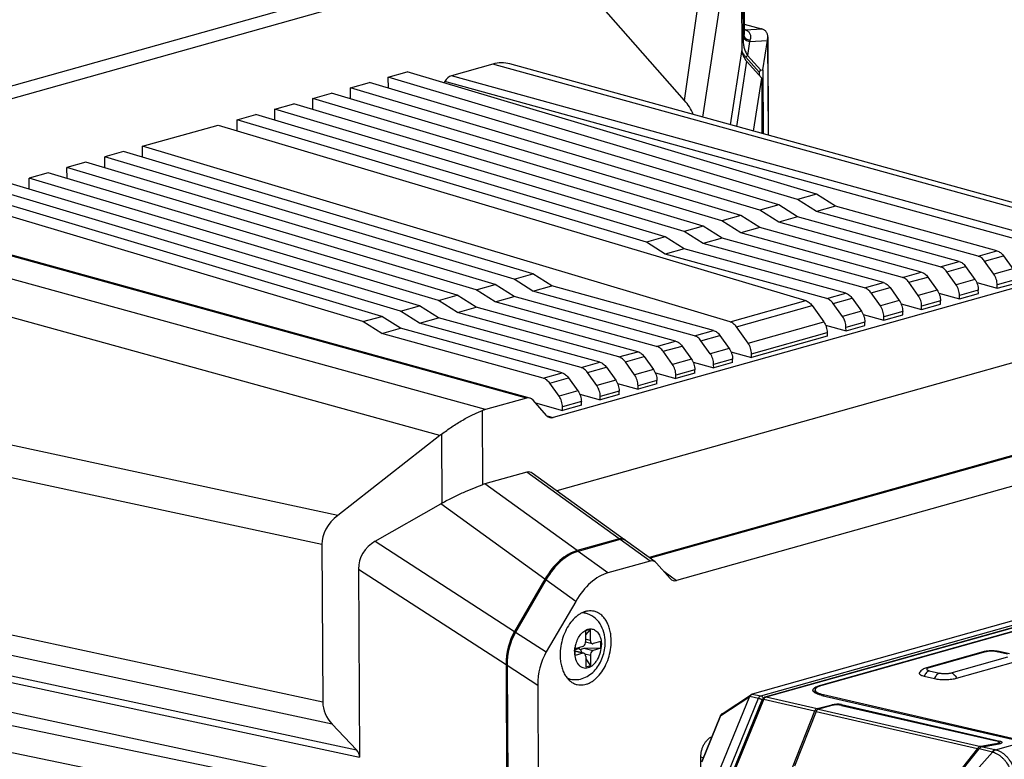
# Model space of a CAD drawing. Header units: millimetres. Extents: x 114 to 402, y 91 to 329.
# Tile 17 of 22: x 169 to 240, y 248 to 301. Entities that reach past the tile are written whole.
import ezdxf

# ---------------------------------------------------------------- set-up
doc = ezdxf.new("R2010")
doc.units = ezdxf.units.MM
doc.header["$LTSCALE"] = 32.67
doc.layers.add('00_COMPONENTS', color=7, linetype='CONTINUOUS')

msp = doc.modelspace()

# ---------------------------------------------------------------- linework, layer by layer
at = {"layer": '00_COMPONENTS', "color": 4}
for p, q in [((217.114, 295.13), (220.019, 315.883)), ((221.303, 312.687), (221.375, 299.787)), ((218.425, 293.927), (221.151, 311.694)), ((162.135, 294.314), (199.229, 304.724)), ((162.703, 293.57), (199.042, 303.769)), ((221.477, 300.19), (222.649, 300.264)), ((221.357, 299.671), (221.314, 299.392)), ((221.783, 299.357), (221.63, 298.362)), ((221.783, 299.357), (223.06, 299.438)), ((223.066, 299.477), (223.104, 292.635)), ((221.223, 298.8), (220.392, 293.384)), ((247.611, 285.515), (203.331, 297.737)), ((221.566, 297.943), (220.847, 293.258)), ((244.184, 284.269), (199.889, 296.487)), ((244.662, 284.687), (200.367, 296.905)), ((205.753, 273.767), (161.458, 285.985)), ((202.804, 272.94), (158.495, 285.154)), ((238.183, 283.958), (239.54, 284.339)), ((235.468, 283.196), (236.825, 283.577)), ((238.65, 283.602), (240.008, 283.983)), ((199.542, 271.091), (156.104, 283.064)), ((232.753, 282.434), (234.11, 282.815)), ((235.936, 282.84), (237.293, 283.221)), ((240.672, 283.048), (239.314, 282.667)), ((233.221, 282.078), (234.578, 282.459)), ((237.957, 282.286), (236.6, 281.905)), ((240.918, 282.274), (239.561, 281.893)), ((230.038, 281.672), (231.396, 282.053)), ((230.506, 281.316), (231.863, 281.697)), ((235.242, 281.524), (233.885, 281.143)), ((238.203, 281.512), (236.846, 281.131)), ((220.381, 279.238), (225.81, 280.762)), ((227.323, 280.91), (228.681, 281.291)), ((227.791, 280.554), (229.148, 280.935)), ((232.527, 280.762), (231.17, 280.381)), ((235.489, 280.75), (234.131, 280.369)), ((220.836, 278.886), (226.265, 280.41)), ((229.812, 280), (228.455, 279.619)), ((232.774, 279.988), (231.416, 279.607)), ((217.821, 278.243), (219.179, 278.624)), ((221.668, 277.714), (227.098, 279.238)), ((230.059, 279.226), (228.701, 278.845)), ((215.106, 277.481), (216.464, 277.862)), ((218.289, 277.887), (219.646, 278.268)), ((221.914, 276.94), (227.344, 278.464)), ((215.574, 277.126), (216.932, 277.506)), ((220.31, 277.333), (218.953, 276.952)), ((212.392, 276.719), (213.749, 277.1)), ((212.859, 276.364), (214.217, 276.745)), ((217.596, 276.571), (216.238, 276.19)), ((220.557, 276.559), (219.199, 276.178)), ((209.677, 275.957), (211.034, 276.338)), ((210.144, 275.602), (211.502, 275.983)), ((214.881, 275.809), (213.523, 275.428)), ((217.842, 275.797), (216.485, 275.416)), ((206.962, 275.195), (208.319, 275.576)), ((207.43, 274.84), (208.787, 275.221)), ((212.166, 275.047), (210.808, 274.666)), ((215.127, 275.035), (213.77, 274.654)), ((192.208, 265.348), (150.948, 274.201)), ((209.451, 274.285), (208.094, 273.904)), ((212.412, 274.274), (211.055, 273.893)), ((209.697, 273.512), (208.34, 273.131)), ((202.63, 267.56), (202.601, 272.874)), ((207.221, 272.499), (207.683, 272.372)), ((191.069, 263.249), (150.363, 271.983)), ((199.654, 271.177), (199.682, 266.225)), ((212.423, 263.668), (205.795, 268.452)), ((209.397, 262.819), (202.769, 267.603)), ((207.085, 260.773), (199.598, 266.178)), ((194.9, 263.488), (204.903, 257.021)), ((214.632, 262.073), (212.497, 263.615)), ((211.606, 261.224), (209.471, 262.766)), ((193.7, 261.489), (204.288, 254.644)), ((215.618, 261.334), (216.537, 260.671)), ((222.591, 252.401), (253.594, 261.101)), ((222.961, 252.319), (253.963, 261.019)), ((191.132, 251.953), (150.427, 260.668)), ((209.295, 259.179), (207.159, 260.72)), ((191.801, 250.372), (150.777, 259.156)), ((151.69, 257.482), (193.552, 248.518)), ((151.807, 256.978), (193.775, 247.991)), ((204.979, 256.972), (207.183, 255.548)), ((210.343, 256.376), (210.002, 256.454)), ((209.804, 255.45), (209.26, 255.575)), ((209.947, 255.405), (210.349, 255.312)), ((209.963, 255.795), (210.551, 255.66)), ((238.723, 255.554), (234.651, 254.411)), ((240.293, 255.398), (239.559, 255.567)), ((204.364, 254.595), (206.567, 253.17)), ((236.254, 254.043), (240.326, 255.185)), ((234.684, 254.199), (235.418, 254.03)), ((226.861, 253.151), (226.861, 253.116)), ((221.97, 252.529), (222.591, 252.401)), ((227.074, 252.409), (227.074, 252.485)), ((219.713, 250.976), (221.787, 252.343)), ((219.835, 245.891), (222.424, 252.226)), ((220.098, 245.781), (222.687, 252.116)), ((220.169, 245.724), (222.792, 252.142)), ((221.799, 252.366), (222.424, 252.226)), ((226.448, 251.301), (222.792, 252.142)), ((222.961, 252.319), (226.62, 251.477)), ((227.692, 251.704), (227.69, 251.757)), ((228.386, 251.712), (228.384, 251.765)), ((226.558, 251.276), (238.134, 248.613)), ((226.73, 251.452), (238.38, 248.772)), ((218.365, 247.676), (219.713, 250.976)), ((239.435, 248.53), (241.464, 249.099)), ((239.436, 248.904), (239.448, 248.953)), ((239.743, 249.152), (239.692, 248.947)), ((234.073, 242.526), (239.21, 248.366)), ((239.21, 248.366), (238.252, 248.586)), ((238.499, 248.745), (239.379, 248.542)), ((218.452, 247.946), (218.276, 247.986))]:
    msp.add_line(p, q, dxfattribs=at)
at = {"layer": '00_COMPONENTS', "color": 7}
for p, q in [((221.321, 312.801), (221.392, 300.033)), ((221.242, 312.287), (221.314, 299.392)), ((221.151, 311.694), (221.223, 298.8)), ((217.114, 295.13), (210.088, 303.106)), ((221.389, 300.6), (222.638, 300.267)), ((221.314, 299.392), (221.22, 299.383)), ((222.738, 297.335), (223.06, 299.438)), ((223.084, 299.687), (223.123, 292.63)), ((221.63, 298.362), (221.5, 298.237)), ((221.63, 298.362), (222.581, 297.306)), ((203.331, 297.737), (200.367, 296.905)), ((248.674, 285.578), (204.568, 297.751)), ((221.5, 298.237), (222.471, 297.157)), ((222.647, 296.742), (221.566, 297.943)), ((195.838, 296.796), (197.195, 297.177)), ((226.582, 288.397), (197.195, 297.177)), ((222.471, 297.157), (222.581, 297.306)), ((222.471, 297.157), (222.473, 296.936)), ((222.581, 297.306), (222.738, 297.335)), ((222.738, 297.335), (222.763, 292.729)), ((193.123, 296.034), (194.481, 296.415)), ((223.867, 287.635), (194.481, 296.415)), ((195.842, 296.008), (195.838, 296.796)), ((225.225, 288.016), (195.838, 296.796)), ((199.889, 296.487), (199.832, 296.389)), ((222.061, 292.923), (222.647, 296.742)), ((222.647, 296.742), (222.669, 292.755)), ((190.408, 295.272), (191.766, 295.653)), ((221.152, 286.873), (191.766, 295.653)), ((193.128, 295.247), (193.123, 296.034)), ((222.51, 287.254), (193.123, 296.034)), ((187.693, 294.511), (189.051, 294.891)), ((218.437, 286.111), (189.051, 294.891)), ((190.413, 294.485), (190.408, 295.272)), ((219.795, 286.492), (190.408, 295.272)), ((184.979, 293.749), (186.336, 294.13)), ((215.723, 285.349), (186.336, 294.13)), ((187.698, 293.723), (187.693, 294.511)), ((217.08, 285.73), (187.693, 294.511)), ((184.983, 292.961), (184.979, 293.749)), ((214.365, 284.968), (184.979, 293.749)), ((178.191, 291.844), (183.621, 293.368)), ((183.621, 293.368), (225.81, 280.762)), ((176.834, 291.463), (175.477, 291.082)), ((206.221, 282.683), (176.834, 291.463)), ((178.196, 291.056), (178.191, 291.844)), ((220.381, 279.238), (178.191, 291.844)), ((174.119, 290.701), (172.762, 290.32)), ((203.506, 281.921), (174.119, 290.701)), ((175.481, 290.294), (175.477, 291.082)), ((204.863, 282.302), (175.477, 291.082)), ((171.404, 289.939), (170.047, 289.558)), ((200.791, 281.159), (171.404, 289.939)), ((172.766, 289.532), (172.762, 290.32)), ((202.148, 281.54), (172.762, 290.32)), ((198.076, 280.397), (168.689, 289.177)), ((170.051, 288.77), (170.047, 289.558)), ((199.433, 280.778), (170.047, 289.558)), ((196.719, 280.016), (167.332, 288.796)), ((194.004, 279.254), (164.617, 288.034)), ((195.361, 279.635), (165.975, 288.415)), ((226.582, 288.397), (225.225, 288.016)), ((226.588, 287.156), (225.225, 288.016)), ((227.945, 287.537), (226.582, 288.397)), ((223.867, 287.635), (222.51, 287.254)), ((223.873, 286.394), (222.51, 287.254)), ((225.23, 286.775), (223.867, 287.635)), ((227.945, 287.537), (226.588, 287.156)), ((238.183, 283.958), (226.588, 287.156)), ((239.54, 284.339), (227.945, 287.537)), ((221.152, 286.873), (219.795, 286.492)), ((221.158, 285.632), (219.795, 286.492)), ((222.515, 286.013), (221.152, 286.873)), ((225.23, 286.775), (223.873, 286.394)), ((235.468, 283.196), (223.873, 286.394)), ((236.825, 283.577), (225.23, 286.775)), ((206, 273.77), (161.706, 285.988)), ((218.437, 286.111), (217.08, 285.73)), ((218.443, 284.87), (217.08, 285.73)), ((219.801, 285.251), (218.437, 286.111)), ((222.515, 286.013), (221.158, 285.632)), ((232.753, 282.434), (221.158, 285.632)), ((234.11, 282.815), (222.515, 286.013)), ((215.723, 285.349), (214.365, 284.968)), ((215.728, 284.108), (214.365, 284.968)), ((217.086, 284.489), (215.723, 285.349)), ((219.801, 285.251), (218.443, 284.87)), ((231.396, 282.053), (219.801, 285.251)), ((217.086, 284.489), (215.728, 284.108)), ((228.681, 281.291), (217.086, 284.489)), ((230.038, 281.672), (218.443, 284.87)), ((227.323, 280.91), (215.728, 284.108)), ((239.314, 282.667), (238.65, 283.602)), ((240.008, 283.983), (240.672, 283.048)), ((236.6, 281.905), (235.936, 282.84)), ((237.293, 283.221), (237.957, 282.286)), ((204.863, 282.302), (206.221, 282.683)), ((206.226, 281.441), (204.863, 282.302)), ((207.584, 281.822), (206.221, 282.683)), ((242.753, 282.215), (207.683, 272.372)), ((234.578, 282.459), (235.242, 281.524)), ((202.148, 281.54), (203.506, 281.921)), ((203.511, 280.679), (202.148, 281.54)), ((204.869, 281.06), (203.506, 281.921)), ((206.226, 281.441), (207.584, 281.822)), ((217.821, 278.243), (206.226, 281.441)), ((219.179, 278.624), (207.584, 281.822)), ((231.863, 281.697), (232.527, 280.762)), ((233.885, 281.143), (233.221, 282.078)), ((238.088, 282.053), (239.562, 281.646)), ((238.205, 281.265), (238.203, 281.512)), ((239.562, 281.646), (239.561, 281.893)), ((239.562, 281.646), (240.92, 282.027)), ((199.433, 280.778), (200.791, 281.159)), ((200.797, 279.918), (199.433, 280.778)), ((202.154, 280.298), (200.791, 281.159)), ((203.511, 280.679), (204.869, 281.06)), ((216.464, 277.862), (204.869, 281.06)), ((229.148, 280.935), (229.812, 280)), ((231.17, 280.381), (230.506, 281.316)), ((235.373, 281.291), (236.847, 280.884)), ((235.49, 280.503), (235.489, 280.75)), ((236.847, 280.884), (236.846, 281.131)), ((236.847, 280.884), (238.205, 281.265)), ((196.719, 280.016), (198.076, 280.397)), ((198.082, 279.156), (196.719, 280.016)), ((199.439, 279.537), (198.076, 280.397)), ((200.797, 279.918), (202.154, 280.298)), ((213.749, 277.1), (202.154, 280.298)), ((215.106, 277.481), (203.511, 280.679)), ((226.265, 280.41), (227.098, 279.238)), ((228.455, 279.619), (227.791, 280.554)), ((232.658, 280.529), (234.133, 280.122)), ((232.775, 279.741), (232.774, 279.988)), ((234.133, 280.122), (234.131, 280.369)), ((234.133, 280.122), (235.49, 280.503)), ((194.004, 279.254), (195.361, 279.635)), ((196.724, 278.775), (195.361, 279.635)), ((198.082, 279.156), (199.439, 279.537)), ((211.034, 276.338), (199.439, 279.537)), ((212.392, 276.719), (200.797, 279.918)), ((229.943, 279.767), (231.418, 279.36)), ((231.418, 279.36), (231.416, 279.607)), ((231.418, 279.36), (232.775, 279.741)), ((195.367, 278.394), (194.004, 279.254)), ((195.367, 278.394), (196.724, 278.775)), ((208.319, 275.576), (196.724, 278.775)), ((209.677, 275.957), (198.082, 279.156)), ((221.668, 277.714), (220.836, 278.886)), ((227.228, 279.005), (228.703, 278.598)), ((228.703, 278.598), (228.701, 278.845)), ((228.703, 278.598), (230.06, 278.979)), ((230.06, 278.979), (230.059, 279.226)), ((206.962, 275.195), (195.367, 278.394)), ((218.953, 276.952), (218.289, 277.887)), ((219.646, 278.268), (220.31, 277.333)), ((227.345, 278.217), (221.916, 276.693)), ((227.344, 278.464), (227.345, 278.217)), ((216.932, 277.506), (217.596, 276.571)), ((242.796, 276.899), (207.932, 267.115)), ((214.217, 276.745), (214.881, 275.809)), ((216.238, 276.19), (215.574, 277.126)), ((220.441, 277.1), (221.916, 276.693)), ((220.558, 276.312), (220.557, 276.559)), ((221.916, 276.693), (221.914, 276.94)), ((211.502, 275.983), (212.166, 275.047)), ((213.523, 275.428), (212.859, 276.364)), ((217.726, 276.338), (219.201, 275.931)), ((217.843, 275.55), (217.842, 275.797)), ((219.201, 275.931), (219.199, 276.178)), ((220.558, 276.312), (219.201, 275.931)), ((208.787, 275.221), (209.451, 274.285)), ((210.808, 274.666), (210.144, 275.602)), ((215.012, 275.576), (216.486, 275.17)), ((215.129, 274.789), (215.127, 275.035)), ((216.486, 275.17), (216.485, 275.416)), ((217.843, 275.55), (216.486, 275.17)), ((208.094, 273.904), (207.43, 274.84)), ((212.297, 274.814), (213.771, 274.408)), ((213.771, 274.408), (213.77, 274.654)), ((215.129, 274.789), (213.771, 274.408)), ((205.753, 273.767), (202.804, 272.94)), ((207.202, 272.52), (206.234, 273.619)), ((209.582, 274.052), (211.056, 273.646)), ((211.056, 273.646), (211.055, 273.893)), ((212.414, 274.027), (211.056, 273.646)), ((212.414, 274.027), (212.412, 274.274)), ((206.413, 273.416), (208.341, 272.884)), ((208.341, 272.884), (208.34, 273.131)), ((209.699, 273.265), (208.341, 272.884)), ((209.699, 273.265), (209.697, 273.512)), ((249.424, 272.115), (214.559, 262.33)), ((249.497, 272.062), (214.633, 262.277)), ((199.542, 271.091), (192.208, 265.348)), ((251.633, 270.52), (216.537, 260.671)), ((205.795, 268.452), (202.769, 267.603)), ((212.798, 263.602), (206.171, 268.386)), ((194.9, 263.488), (199.598, 266.178)), ((191.069, 263.249), (191.132, 251.953)), ((212.423, 263.668), (209.397, 262.819)), ((212.497, 263.615), (209.471, 262.766)), ((215.008, 262.007), (212.872, 263.548)), ((214.632, 262.073), (211.606, 261.224)), ((216.071, 260.819), (215.098, 261.924)), ((193.7, 261.489), (193.775, 247.991)), ((252.973, 261.23), (221.97, 252.529)), ((222.908, 252.318), (253.91, 261.019)), ((207.085, 260.773), (204.903, 257.021)), ((207.159, 260.72), (204.979, 256.972)), ((251.091, 259.951), (226.861, 253.151)), ((251.201, 259.95), (226.971, 253.15)), ((209.295, 259.179), (207.183, 255.548)), ((209.79, 258.374), (209.985, 258.329)), ((210.338, 257.15), (209.999, 257.055)), ((209.999, 257.055), (210.003, 256.281)), ((210.338, 257.15), (210.001, 256.78)), ((210.338, 257.15), (210.343, 256.376)), ((210.479, 256.141), (209.997, 256.252)), ((211.091, 256.296), (210.548, 256.143)), ((211.094, 255.812), (211.091, 256.296)), ((209.801, 255.934), (209.258, 255.781)), ((209.261, 255.298), (209.258, 255.781)), ((209.539, 255.788), (209.259, 255.71)), ((209.873, 255.452), (209.259, 255.594)), ((209.804, 255.45), (209.261, 255.298)), ((209.539, 255.788), (209.269, 255.784)), ((209.463, 255.839), (209.664, 255.705)), ((209.5, 255.849), (209.539, 255.788)), ((209.539, 255.788), (209.539, 255.86)), ((211.094, 255.812), (209.963, 255.795)), ((210.349, 255.312), (210.353, 254.539)), ((211.094, 255.812), (210.551, 255.66)), ((238.558, 255.551), (234.486, 254.409)), ((240.437, 255.402), (239.702, 255.571)), ((151.819, 254.853), (200.559, 244.416)), ((204.288, 254.644), (204.335, 246.119)), ((204.364, 254.595), (204.412, 245.926)), ((210.009, 255.217), (210.014, 254.444)), ((210.01, 255.065), (210.353, 254.539)), ((210.353, 254.539), (210.014, 254.444)), ((236.647, 253.662), (240.72, 254.805)), ((149.645, 254.243), (184.137, 247.092)), ((206.567, 253.17), (206.873, 198.38)), ((208.703, 253.647), (208.898, 253.602)), ((208.787, 253.556), (208.815, 253.566)), ((234.323, 253.807), (235.058, 253.638)), ((219.8, 251.111), (221.911, 252.503)), ((226.481, 252.61), (226.48, 252.827)), ((226.972, 252.432), (241.464, 249.099)), ((227.074, 252.485), (241.558, 249.153)), ((149.656, 252.309), (184.147, 245.158)), ((219.222, 246.063), (221.798, 252.367)), ((220.105, 245.743), (222.72, 252.143)), ((221.798, 252.367), (221.799, 252.366)), ((226.62, 251.477), (227.69, 251.757)), ((227.694, 251.704), (226.73, 251.452)), ((228.384, 251.765), (239.743, 249.152)), ((228.389, 251.712), (239.494, 249.157)), ((226.448, 251.301), (224.827, 247.229)), ((226.558, 251.276), (224.992, 247.34)), ((193.552, 248.518), (191.801, 250.372)), ((218.339, 247.669), (219.687, 250.969)), ((239.448, 248.953), (238.38, 248.772)), ((238.499, 248.745), (239.697, 248.948)), ((239.639, 248.938), (239.667, 249.05)), ((238.134, 248.613), (235.122, 244.829)), ((235.141, 244.675), (238.252, 248.586)), ((218.563, 196.636), (218.276, 247.986))]:
    msp.add_line(p, q, dxfattribs=at)
msp.add_lwpolyline([(219.8, 251.111), (219.793, 251.107), (219.783, 251.099), (219.773, 251.091), (219.763, 251.082), (219.754, 251.073), (219.745, 251.063), (219.736, 251.053), (219.728, 251.042), (219.72, 251.031), (219.712, 251.019), (219.705, 251.007), (219.699, 250.994), (219.692, 250.981), (219.687, 250.969)], dxfattribs=at)
at = {"layer": '00_COMPONENTS', "color": 4}
for centre, radius, start, end in [((230.348, 298.293), 9.096, 170.54352, 171.28658), ((220.735, 298.07), 2.247, 70.71047, 73.01454), ((226.901, 298.164), 5.256, 165.79579, 166.87078), ((209.746, 257.275), 1.081, 77.19205, 90.0751), ((211.437, 255.507), 2.23, 163.91111, 171.47587), ((211.413, 255.514), 2.204, 163.50054, 163.91174), ((211.333, 255.539), 2.121, 158.01424, 163.53827), ((211.206, 255.589), 1.984, 156.31687, 157.97817), ((211.104, 255.535), 1.895, 177.94964, 180.30736), ((209.137, 254.644), 1.068, 243.89439, 257.08101), ((240.895, 254.471), 6.334, 254.57524, 255.13424), ((240.697, 254.272), 5.88, 257.04652, 257.611)]:
    msp.add_arc(centre, radius, start, end, dxfattribs=at)
at = {"layer": '00_COMPONENTS', "color": 7}
for centre, radius, start, end in [((208.795, 257.314), 1.567, 40.31297, 44.86174), ((208.285, 254.997), 1.526, 289.21532, 289.81238), ((208.267, 255.044), 1.576, 289.82277, 293.76774)]:
    msp.add_arc(centre, radius, start, end, dxfattribs=at)
for centre, major_axis, ratio, start_param, end_param in [((221.582, 299.977), (1.5, 0.002), 0.271014, 0.778903, 0.78953), ((223.308, 298.139), (0.092, 2.26), 0.161551, 0.944165, 0.96537), ((221.666, 298.452), (-0.297, 0.685), 0.481171, 0.845593, 2.180257), ((203.358, 292.899), (1.119, 4.876), 0.657061, -0.02868, 0.344093), ((200.373, 295.938), (0.224, 0.975), 0.657066, 0.344087, 1.129182), ((205.758, 272.8), (0.224, 0.975), 0.657066, 5.842177, 6.627272), ((202.831, 268.102), (1.119, 4.876), 0.657072, 0.344081, 0.404031), ((207.678, 273.34), (0.224, 0.975), 0.657066, 2.700584, 3.48568), ((204.063, 267.762), (6.367, 0.263), 0.759093, 2.303995, 2.328756), ((205.801, 267.419), (0.193, 1.043), 0.623603, -0.286896, 0.297502), ((202.798, 262.439), (0.967, 5.216), 0.623603, 0.297502, 0.338482), ((203.976, 261.589), (6.008, -2.879), 0.741016, 2.651113, 2.669043), ((195.002, 263.414), (3.926, 0.334), 0.735281, 2.298204, 3.083293), ((197.638, 260.798), (3.776, -1.546), 0.724233, 2.627627, 3.434177), ((212.429, 262.635), (0.193, 1.043), 0.623603, 5.93135, 6.580687), ((212.502, 262.582), (0.193, 1.043), 0.623603, -0.286896, 0.297502), ((209.426, 257.655), (0.967, 5.216), 0.623603, 0.297502, 1.050029), ((209.5, 257.602), (0.967, 5.216), 0.623603, 0.297502, 1.050029), ((214.638, 261.04), (0.193, 1.043), 0.623603, 5.828159, 6.580687), ((211.635, 256.06), (0.967, 5.216), 0.623603, 0.297502, 1.050029), ((216.531, 261.703), (0.193, 1.043), 0.623603, 2.686566, 3.439094), ((206.325, 255.181), (0.564, 3.09), 0.633609, 1.052939, 1.859489), ((206.401, 255.132), (0.564, 3.09), 0.633609, 1.052939, 1.859489), ((208.605, 253.707), (0.564, 3.09), 0.633609, 1.052939, 1.859489), ((209.965, 255.505), (0.424, 0.01), 0.684187, 1.558361, 2.343759), ((209.965, 255.505), (-0.258, 0.322), 0.480953, 0.583963, 1.265931), ((221.669, 252.334), (0.353, 0.198), 0.126796, 0.48332, 0.5438), ((195.065, 252.118), (3.926, 0.336), 0.735255, 3.082935, 3.670658), ((221.443, 252.382), (0.364, 0.087), 0.629257, -0.519714, -0.424371), ((228.045, 251.67), (0.5, 0.003), 0.254523, 0.823774, 2.358903), ((228.049, 251.617), (0.5, 0.003), 0.254523, 0.823774, 2.358905), ((226.63, 251.185), (0.057, 0.295), 0.69203, 0.320479, 1.303272), ((226.74, 251.16), (0.057, 0.295), 0.692028, 0.32048, 1.303274), ((239.155, 249.062), (0.513, -0.004), 0.253294, -0.960558, 0.850313), ((239.404, 249.056), (0.513, -0.004), 0.253294, 5.322625, 7.133498), ((192.464, 247.936), (1.309, 0.112), 0.735255, -0.058658, 0.529065), ((238.312, 248.498), (0.22, 0.238), 0.651055, 0.701332, 1.684126), ((238.431, 248.471), (0.22, 0.238), 0.651057, 0.701334, 1.684128)]:
    msp.add_ellipse(centre, major_axis=major_axis, ratio=ratio, start_param=start_param, end_param=end_param, dxfattribs=at)
at = {"layer": '00_COMPONENTS', "color": 4}
for points, knots in [([(221.392, 300.033), (221.393, 300.013), (221.391, 299.931), (221.383, 299.849), (221.375, 299.787)], [0, 0, 0, 0, 0.241212, 1, 1, 1, 1]), ([(221.375, 299.787), (221.378, 299.768), (221.388, 299.73), (221.418, 299.675), (221.459, 299.623), (221.532, 299.558), (221.648, 299.493), (221.751, 299.463), (221.806, 299.453)], [0, 0, 0, 0, 0.099389, 0.205601, 0.32013, 0.443326, 0.712034, 1, 1, 1, 1]), ([(221.392, 300.184), (221.399, 300.183), (221.427, 300.183), (221.456, 300.186), (221.477, 300.19)], [0, 0, 0, 0, 0.246359, 1, 1, 1, 1]), ([(221.477, 300.19), (221.516, 300.179), (221.588, 300.152), (221.684, 300.093), (221.759, 300.017), (221.811, 299.924), (221.839, 299.819), (221.846, 299.703), (221.834, 299.58), (221.817, 299.496), (221.806, 299.453)], [0, 0, 0, 0, 0.131194, 0.251808, 0.365577, 0.478118, 0.59506, 0.72022, 0.855195, 1, 1, 1, 1]), ([(221.357, 299.671), (221.359, 299.653), (221.37, 299.617), (221.399, 299.566), (221.441, 299.518), (221.513, 299.457), (221.627, 299.396), (221.729, 299.367), (221.783, 299.357)], [0, 0, 0, 0, 0.096101, 0.199883, 0.31301, 0.435862, 0.706814, 1, 1, 1, 1]), ([(209.389, 256.386), (209.445, 256.515), (209.58, 256.75), (209.845, 257.029), (210.15, 257.192), (210.471, 257.217), (210.761, 257.083), (210.98, 256.822), (211.112, 256.469), (211.142, 256.206), (211.143, 256.068)], [0, 0, 0, 0, 0.148329, 0.282282, 0.399646, 0.504887, 0.608763, 0.723367, 0.854948, 1, 1, 1, 1]), ([(209.209, 255.525), (209.21, 255.355), (209.253, 255.035), (209.43, 254.681), (209.637, 254.495), (209.809, 254.411), (209.997, 254.383), (210.264, 254.424), (210.517, 254.577), (210.728, 254.802), (210.925, 255.091), (211.094, 255.517), (211.144, 255.884), (211.143, 256.068)], [0, 0, 0, 0, 0.136744, 0.255712, 0.30841, 0.35824, 0.407449, 0.458549, 0.572067, 0.63658, 0.705571, 0.85246, 1, 1, 1, 1]), ([(209.21, 255.603), (209.211, 255.623), (209.215, 255.701), (209.223, 255.779), (209.232, 255.838)], [0, 0, 0, 0, 0.24704, 1, 1, 1, 1]), ([(238.723, 255.554), (238.696, 255.56), (238.64, 255.567), (238.584, 255.559), (238.558, 255.551)], [0, 0, 0, 0, 0.507877, 1, 1, 1, 1]), ([(239.559, 255.567), (239.528, 255.574), (239.463, 255.586), (239.321, 255.602), (239.135, 255.608), (238.951, 255.597), (238.814, 255.576), (238.752, 255.562), (238.723, 255.554)], [0, 0, 0, 0, 0.111685, 0.236412, 0.50721, 0.774219, 0.894383, 1, 1, 1, 1]), ([(239.559, 255.567), (239.582, 255.573), (239.63, 255.581), (239.679, 255.577), (239.702, 255.571)], [0, 0, 0, 0, 0.509093, 1, 1, 1, 1]), ([(234.684, 254.199), (234.646, 254.188), (234.569, 254.151), (234.47, 254.063), (234.385, 253.946), (234.341, 253.855), (234.323, 253.807)], [0, 0, 0, 0, 0.215104, 0.455006, 0.718693, 1, 1, 1, 1]), ([(234.651, 254.411), (234.624, 254.418), (234.568, 254.424), (234.512, 254.416), (234.486, 254.409)], [0, 0, 0, 0, 0.507877, 1, 1, 1, 1]), ([(234.651, 254.411), (234.627, 254.405), (234.594, 254.394), (234.554, 254.375), (234.531, 254.362), (234.514, 254.348), (234.501, 254.333), (234.494, 254.318), (234.494, 254.302), (234.499, 254.287), (234.511, 254.272), (234.527, 254.258), (234.559, 254.239), (234.612, 254.217), (234.658, 254.205), (234.684, 254.199)], [0, 0, 0, 0, 0.172832, 0.244788, 0.306841, 0.359295, 0.403149, 0.440531, 0.475096, 0.511465, 0.553613, 0.603997, 0.663828, 0.812968, 1, 1, 1, 1]), ([(235.418, 254.03), (235.38, 254.019), (235.304, 253.982), (235.204, 253.894), (235.119, 253.777), (235.076, 253.686), (235.058, 253.638)], [0, 0, 0, 0, 0.215104, 0.455006, 0.718693, 1, 1, 1, 1]), ([(235.418, 254.03), (235.449, 254.023), (235.514, 254.011), (235.656, 253.995), (235.842, 253.989), (236.026, 254), (236.163, 254.021), (236.225, 254.035), (236.254, 254.043)], [0, 0, 0, 0, 0.111685, 0.236412, 0.50721, 0.774219, 0.894383, 1, 1, 1, 1]), ([(236.254, 254.043), (236.294, 254.033), (236.377, 253.999), (236.485, 253.915), (236.579, 253.8), (236.627, 253.71), (236.647, 253.662)], [0, 0, 0, 0, 0.221319, 0.463137, 0.724468, 1, 1, 1, 1]), ([(222.424, 252.226), (222.433, 252.248), (222.454, 252.288), (222.503, 252.354), (222.555, 252.391), (222.591, 252.401)], [0, 0, 0, 0, 0.282197, 0.546383, 1, 1, 1, 1]), ([(222.591, 252.401), (222.611, 252.397), (222.651, 252.377), (222.697, 252.326), (222.73, 252.26), (222.74, 252.21), (222.741, 252.185)], [0, 0, 0, 0, 0.216523, 0.46245, 0.729395, 1, 1, 1, 1]), ([(222.424, 252.226), (222.446, 252.221), (222.493, 252.207), (222.562, 252.181), (222.628, 252.151), (222.669, 252.128), (222.687, 252.116)], [0, 0, 0, 0, 0.236366, 0.508939, 0.776838, 1, 1, 1, 1]), ([(222.687, 252.116), (222.688, 252.119), (222.692, 252.128), (222.697, 252.137), (222.701, 252.143)], [0, 0, 0, 0, 0.256667, 1, 1, 1, 1]), ([(222.701, 252.143), (222.703, 252.144), (222.708, 252.152), (222.715, 252.158), (222.72, 252.162)], [0, 0, 0, 0, 0.261737, 1, 1, 1, 1]), ([(222.72, 252.162), (222.721, 252.163), (222.725, 252.166), (222.73, 252.168), (222.733, 252.17)], [0, 0, 0, 0, 0.258232, 1, 1, 1, 1]), ([(222.72, 252.143), (222.721, 252.145), (222.726, 252.148), (222.734, 252.149), (222.746, 252.15), (222.766, 252.148), (222.783, 252.145), (222.792, 252.142)], [0, 0, 0, 0, 0.117827, 0.206245, 0.318366, 0.614432, 1, 1, 1, 1]), ([(222.792, 252.142), (222.806, 252.176), (222.839, 252.237), (222.891, 252.285), (222.918, 252.301)], [0, 0, 0, 0, 0.532117, 1, 1, 1, 1]), ([(222.908, 252.318), (222.916, 252.321), (222.934, 252.323), (222.952, 252.321), (222.961, 252.319)], [0, 0, 0, 0, 0.492118, 1, 1, 1, 1]), ([(222.918, 252.301), (222.922, 252.303), (222.935, 252.31), (222.95, 252.316), (222.961, 252.319)], [0, 0, 0, 0, 0.258481, 1, 1, 1, 1]), ([(219.713, 250.976), (219.72, 251.004), (219.74, 251.055), (219.778, 251.097), (219.8, 251.111)], [0, 0, 0, 0, 0.528254, 1, 1, 1, 1]), ([(219.687, 250.969), (219.688, 250.972), (219.695, 250.975), (219.704, 250.976), (219.71, 250.976), (219.713, 250.976)], [0, 0, 0, 0, 0.358494, 0.639715, 1, 1, 1, 1]), ([(239.379, 248.542), (239.342, 248.532), (239.29, 248.495), (239.24, 248.428), (239.219, 248.387), (239.21, 248.366)], [0, 0, 0, 0, 0.453618, 0.7178, 1, 1, 1, 1]), ([(239.435, 248.53), (239.418, 248.525), (239.373, 248.502), (239.314, 248.441), (239.282, 248.382), (239.27, 248.349)], [0, 0, 0, 0, 0.214195, 0.582241, 1, 1, 1, 1]), ([(239.27, 248.349), (239.33, 248.333), (239.452, 248.29), (239.625, 248.197), (239.793, 248.078), (239.952, 247.934), (240.102, 247.769), (240.287, 247.52), (240.4, 247.312), (240.461, 247.165)], [0, 0, 0, 0, 0.108753, 0.221853, 0.340153, 0.463811, 0.592468, 0.725405, 1, 1, 1, 1]), ([(239.435, 248.53), (239.502, 248.515), (239.635, 248.473), (239.827, 248.378), (240.011, 248.252), (240.184, 248.097), (240.346, 247.917), (240.542, 247.644), (240.658, 247.413), (240.72, 247.252)], [0, 0, 0, 0, 0.108938, 0.221991, 0.340144, 0.463677, 0.59229, 0.725271, 1, 1, 1, 1])]:
    msp.add_open_spline(points, degree=3, knots=knots, dxfattribs=at)
at = {"layer": '00_COMPONENTS', "color": 7}
for points, knots in [([(223.084, 299.687), (223.083, 299.722), (223.08, 299.79), (223.061, 299.889), (223.028, 299.979), (222.98, 300.06), (222.917, 300.129), (222.84, 300.187), (222.75, 300.233), (222.684, 300.255), (222.649, 300.264)], [0, 0, 0, 0, 0.134014, 0.260651, 0.381284, 0.49838, 0.615347, 0.735929, 0.863401, 1, 1, 1, 1]), ([(221.314, 299.392), (221.313, 299.316), (221.327, 299.143), (221.387, 298.876), (221.472, 298.646), (221.559, 298.475), (221.606, 298.397), (221.63, 298.362)], [0, 0, 0, 0, 0.210743, 0.472886, 0.752019, 0.882133, 1, 1, 1, 1]), ([(223.066, 299.477), (223.069, 299.495), (223.079, 299.564), (223.084, 299.635), (223.084, 299.687)], [0, 0, 0, 0, 0.259226, 1, 1, 1, 1]), ([(221.239, 298.63), (221.276, 298.555), (221.354, 298.418), (221.45, 298.292), (221.5, 298.237)], [0, 0, 0, 0, 0.527135, 1, 1, 1, 1]), ([(217.73, 294.119), (217.652, 294.308), (217.474, 294.664), (217.241, 294.986), (217.114, 295.13)], [0, 0, 0, 0, 0.516352, 1, 1, 1, 1]), ([(239.54, 284.339), (239.584, 284.326), (239.672, 284.291), (239.795, 284.213), (239.91, 284.109), (239.977, 284.027), (240.008, 283.983)], [0, 0, 0, 0, 0.228605, 0.471505, 0.729076, 1, 1, 1, 1]), ([(236.825, 283.577), (236.869, 283.565), (236.957, 283.529), (237.08, 283.451), (237.195, 283.347), (237.262, 283.265), (237.293, 283.221)], [0, 0, 0, 0, 0.228605, 0.471505, 0.729076, 1, 1, 1, 1]), ([(238.65, 283.602), (238.619, 283.646), (238.552, 283.728), (238.438, 283.832), (238.315, 283.91), (238.227, 283.945), (238.183, 283.958)], [0, 0, 0, 0, 0.270924, 0.528495, 0.771395, 1, 1, 1, 1]), ([(234.11, 282.815), (234.154, 282.803), (234.242, 282.768), (234.365, 282.689), (234.48, 282.585), (234.547, 282.503), (234.578, 282.459)], [0, 0, 0, 0, 0.228605, 0.471505, 0.729076, 1, 1, 1, 1]), ([(235.936, 282.84), (235.904, 282.884), (235.837, 282.966), (235.723, 283.07), (235.6, 283.148), (235.512, 283.184), (235.468, 283.196)], [0, 0, 0, 0, 0.270924, 0.528495, 0.771395, 1, 1, 1, 1]), ([(233.221, 282.078), (233.189, 282.122), (233.122, 282.204), (233.008, 282.308), (232.885, 282.387), (232.797, 282.422), (232.753, 282.434)], [0, 0, 0, 0, 0.270924, 0.528495, 0.771395, 1, 1, 1, 1]), ([(237.957, 282.286), (238.036, 282.175), (238.157, 281.924), (238.203, 281.649), (238.203, 281.512)], [0, 0, 0, 0, 0.497474, 1, 1, 1, 1]), ([(239.561, 281.893), (239.56, 282.03), (239.515, 282.305), (239.393, 282.556), (239.314, 282.667)], [0, 0, 0, 0, 0.502526, 1, 1, 1, 1]), ([(230.506, 281.316), (230.475, 281.36), (230.408, 281.442), (230.293, 281.546), (230.17, 281.625), (230.082, 281.66), (230.038, 281.672)], [0, 0, 0, 0, 0.270924, 0.528495, 0.771395, 1, 1, 1, 1]), ([(231.396, 282.053), (231.439, 282.041), (231.528, 282.006), (231.651, 281.927), (231.765, 281.823), (231.832, 281.741), (231.863, 281.697)], [0, 0, 0, 0, 0.228605, 0.471505, 0.729076, 1, 1, 1, 1]), ([(235.242, 281.524), (235.321, 281.413), (235.443, 281.162), (235.488, 280.888), (235.489, 280.75)], [0, 0, 0, 0, 0.497474, 1, 1, 1, 1]), ([(236.846, 281.131), (236.845, 281.268), (236.8, 281.543), (236.678, 281.794), (236.6, 281.905)], [0, 0, 0, 0, 0.502526, 1, 1, 1, 1]), ([(225.81, 280.762), (225.853, 280.749), (225.939, 280.714), (226.058, 280.635), (226.17, 280.533), (226.235, 280.453), (226.265, 280.41)], [0, 0, 0, 0, 0.229149, 0.472293, 0.729678, 1, 1, 1, 1]), ([(227.791, 280.554), (227.76, 280.598), (227.693, 280.68), (227.578, 280.784), (227.455, 280.863), (227.367, 280.898), (227.323, 280.91)], [0, 0, 0, 0, 0.270924, 0.528495, 0.771395, 1, 1, 1, 1]), ([(228.681, 281.291), (228.725, 281.279), (228.813, 281.244), (228.936, 281.165), (229.05, 281.061), (229.117, 280.979), (229.148, 280.935)], [0, 0, 0, 0, 0.228605, 0.471505, 0.729076, 1, 1, 1, 1]), ([(232.527, 280.762), (232.606, 280.651), (232.728, 280.4), (232.773, 280.126), (232.774, 279.988)], [0, 0, 0, 0, 0.497474, 1, 1, 1, 1]), ([(234.131, 280.369), (234.13, 280.507), (234.085, 280.781), (233.963, 281.032), (233.885, 281.143)], [0, 0, 0, 0, 0.502526, 1, 1, 1, 1]), ([(229.812, 280), (229.891, 279.889), (230.013, 279.638), (230.058, 279.364), (230.059, 279.226)], [0, 0, 0, 0, 0.497474, 1, 1, 1, 1]), ([(231.416, 279.607), (231.416, 279.745), (231.37, 280.019), (231.249, 280.27), (231.17, 280.381)], [0, 0, 0, 0, 0.502526, 1, 1, 1, 1]), ([(228.701, 278.845), (228.701, 278.983), (228.655, 279.257), (228.534, 279.508), (228.455, 279.619)], [0, 0, 0, 0, 0.502526, 1, 1, 1, 1]), ([(219.179, 278.624), (219.223, 278.612), (219.311, 278.577), (219.434, 278.498), (219.548, 278.394), (219.615, 278.312), (219.646, 278.268)], [0, 0, 0, 0, 0.228605, 0.471505, 0.729076, 1, 1, 1, 1]), ([(220.836, 278.886), (220.805, 278.929), (220.74, 279.009), (220.629, 279.111), (220.509, 279.19), (220.423, 279.226), (220.381, 279.238)], [0, 0, 0, 0, 0.270322, 0.527707, 0.770851, 1, 1, 1, 1]), ([(227.098, 279.238), (227.176, 279.127), (227.298, 278.876), (227.343, 278.602), (227.344, 278.464)], [0, 0, 0, 0, 0.497474, 1, 1, 1, 1]), ([(216.464, 277.862), (216.508, 277.85), (216.596, 277.815), (216.719, 277.736), (216.833, 277.633), (216.9, 277.551), (216.932, 277.506)], [0, 0, 0, 0, 0.228605, 0.471505, 0.729076, 1, 1, 1, 1]), ([(218.289, 277.887), (218.258, 277.932), (218.191, 278.013), (218.076, 278.117), (217.953, 278.196), (217.865, 278.231), (217.821, 278.243)], [0, 0, 0, 0, 0.270924, 0.528495, 0.771395, 1, 1, 1, 1]), ([(215.574, 277.126), (215.543, 277.17), (215.476, 277.252), (215.361, 277.355), (215.238, 277.434), (215.15, 277.469), (215.106, 277.481)], [0, 0, 0, 0, 0.270924, 0.528495, 0.771395, 1, 1, 1, 1]), ([(220.31, 277.333), (220.389, 277.222), (220.511, 276.971), (220.556, 276.697), (220.557, 276.559)], [0, 0, 0, 0, 0.497474, 1, 1, 1, 1]), ([(221.914, 276.94), (221.914, 277.078), (221.868, 277.352), (221.747, 277.603), (221.668, 277.714)], [0, 0, 0, 0, 0.502526, 1, 1, 1, 1]), ([(212.859, 276.364), (212.828, 276.408), (212.761, 276.49), (212.647, 276.593), (212.524, 276.672), (212.435, 276.707), (212.392, 276.719)], [0, 0, 0, 0, 0.270924, 0.528495, 0.771395, 1, 1, 1, 1]), ([(213.749, 277.1), (213.793, 277.088), (213.881, 277.053), (214.004, 276.974), (214.118, 276.871), (214.185, 276.789), (214.217, 276.745)], [0, 0, 0, 0, 0.228605, 0.471505, 0.729076, 1, 1, 1, 1]), ([(217.596, 276.571), (217.674, 276.46), (217.796, 276.21), (217.841, 275.935), (217.842, 275.797)], [0, 0, 0, 0, 0.497474, 1, 1, 1, 1]), ([(219.199, 276.178), (219.199, 276.316), (219.153, 276.591), (219.032, 276.841), (218.953, 276.952)], [0, 0, 0, 0, 0.502526, 1, 1, 1, 1]), ([(210.144, 275.602), (210.113, 275.646), (210.046, 275.728), (209.932, 275.831), (209.809, 275.91), (209.721, 275.945), (209.677, 275.957)], [0, 0, 0, 0, 0.270924, 0.528495, 0.771395, 1, 1, 1, 1]), ([(211.034, 276.338), (211.078, 276.326), (211.166, 276.291), (211.289, 276.212), (211.404, 276.109), (211.471, 276.027), (211.502, 275.983)], [0, 0, 0, 0, 0.228605, 0.471505, 0.729076, 1, 1, 1, 1]), ([(214.881, 275.809), (214.96, 275.698), (215.081, 275.448), (215.126, 275.173), (215.127, 275.035)], [0, 0, 0, 0, 0.497474, 1, 1, 1, 1]), ([(216.485, 275.416), (216.484, 275.554), (216.439, 275.829), (216.317, 276.079), (216.238, 276.19)], [0, 0, 0, 0, 0.502526, 1, 1, 1, 1]), ([(207.43, 274.84), (207.398, 274.884), (207.331, 274.966), (207.217, 275.069), (207.094, 275.148), (207.006, 275.183), (206.962, 275.195)], [0, 0, 0, 0, 0.270924, 0.528495, 0.771395, 1, 1, 1, 1]), ([(208.319, 275.576), (208.363, 275.564), (208.451, 275.529), (208.574, 275.45), (208.689, 275.347), (208.756, 275.265), (208.787, 275.221)], [0, 0, 0, 0, 0.228605, 0.471505, 0.729076, 1, 1, 1, 1]), ([(212.166, 275.047), (212.245, 274.936), (212.366, 274.686), (212.412, 274.411), (212.412, 274.274)], [0, 0, 0, 0, 0.497474, 1, 1, 1, 1]), ([(213.77, 274.654), (213.769, 274.792), (213.724, 275.067), (213.602, 275.317), (213.523, 275.428)], [0, 0, 0, 0, 0.502526, 1, 1, 1, 1]), ([(211.055, 273.893), (211.054, 274.03), (211.009, 274.305), (210.887, 274.555), (210.808, 274.666)], [0, 0, 0, 0, 0.502526, 1, 1, 1, 1]), ([(208.34, 273.131), (208.339, 273.268), (208.294, 273.543), (208.172, 273.793), (208.094, 273.904)], [0, 0, 0, 0, 0.502526, 1, 1, 1, 1]), ([(209.451, 274.285), (209.53, 274.174), (209.651, 273.924), (209.697, 273.649), (209.697, 273.512)], [0, 0, 0, 0, 0.497474, 1, 1, 1, 1]), ([(199.654, 271.177), (199.901, 271.361), (200.399, 271.712), (201.039, 272.111), (201.548, 272.395), (201.914, 272.581), (202.262, 272.742), (202.491, 272.834), (202.601, 272.874)], [0, 0, 0, 0, 0.270914, 0.535823, 0.662726, 0.783649, 0.896695, 1, 1, 1, 1]), ([(199.682, 266.225), (199.941, 266.367), (200.457, 266.635), (201.222, 266.998), (201.944, 267.307), (202.41, 267.484), (202.63, 267.56)], [0, 0, 0, 0, 0.273484, 0.538339, 0.784285, 1, 1, 1, 1]), ([(210.612, 258.467), (210.543, 258.483), (210.4, 258.502), (210.182, 258.492), (209.961, 258.444), (209.741, 258.358), (209.526, 258.236), (209.242, 258.023), (208.917, 257.674), (208.598, 257.165), (208.357, 256.584), (208.207, 255.961), (208.173, 255.533), (208.175, 255.321)], [0, 0, 0, 0, 0.047649, 0.096173, 0.146352, 0.198805, 0.253954, 0.312019, 0.436702, 0.571563, 0.713322, 0.857683, 1, 1, 1, 1]), ([(211.409, 256.243), (211.407, 256.477), (211.35, 256.941), (211.078, 257.58), (210.617, 258.086), (210.201, 258.279), (209.985, 258.329)], [0, 0, 0, 0, 0.259029, 0.510362, 0.755224, 1, 1, 1, 1]), ([(211.84, 256.35), (211.839, 256.481), (211.824, 256.738), (211.759, 257.109), (211.653, 257.451), (211.509, 257.757), (211.329, 258.018), (211.116, 258.229), (210.877, 258.383), (210.701, 258.446), (210.612, 258.467)], [0, 0, 0, 0, 0.149605, 0.293072, 0.429143, 0.5571, 0.676912, 0.789382, 0.896227, 1, 1, 1, 1]), ([(208.898, 253.602), (209.06, 253.565), (209.397, 253.542), (209.89, 253.657), (210.334, 253.904), (210.845, 254.376), (211.286, 255.166), (211.411, 255.883), (211.409, 256.243)], [0, 0, 0, 0, 0.120522, 0.240134, 0.361, 0.484642, 0.739579, 1, 1, 1, 1]), ([(209.402, 253.204), (209.471, 253.188), (209.614, 253.169), (209.833, 253.179), (210.053, 253.227), (210.273, 253.313), (210.488, 253.435), (210.772, 253.648), (211.098, 253.997), (211.417, 254.506), (211.657, 255.088), (211.807, 255.71), (211.841, 256.138), (211.84, 256.35)], [0, 0, 0, 0, 0.047649, 0.096173, 0.146352, 0.198805, 0.253954, 0.312019, 0.436702, 0.571563, 0.713322, 0.857683, 1, 1, 1, 1]), ([(209.801, 255.934), (209.83, 255.942), (209.904, 255.987), (209.981, 256.111), (210.004, 256.223), (210.003, 256.281)], [0, 0, 0, 0, 0.210564, 0.589432, 1, 1, 1, 1]), ([(210.343, 256.376), (210.343, 256.348), (210.349, 256.293), (210.376, 256.221), (210.419, 256.166), (210.459, 256.146), (210.479, 256.141)], [0, 0, 0, 0, 0.292653, 0.55774, 0.789711, 1, 1, 1, 1]), ([(208.175, 255.321), (208.175, 255.19), (208.19, 254.933), (208.255, 254.562), (208.361, 254.22), (208.505, 253.914), (208.686, 253.653), (208.898, 253.442), (209.138, 253.288), (209.313, 253.225), (209.402, 253.204)], [0, 0, 0, 0, 0.149605, 0.293072, 0.429143, 0.5571, 0.676912, 0.789382, 0.896227, 1, 1, 1, 1]), ([(210.009, 255.217), (210.009, 255.246), (210.003, 255.3), (209.976, 255.373), (209.933, 255.428), (209.893, 255.448), (209.873, 255.452)], [0, 0, 0, 0, 0.292653, 0.55774, 0.789711, 1, 1, 1, 1]), ([(210.551, 255.66), (210.522, 255.652), (210.448, 255.606), (210.371, 255.483), (210.348, 255.37), (210.349, 255.312)], [0, 0, 0, 0, 0.210564, 0.589432, 1, 1, 1, 1]), ([(239.702, 255.571), (239.611, 255.592), (239.419, 255.62), (239.126, 255.63), (238.835, 255.611), (238.646, 255.576), (238.558, 255.551)], [0, 0, 0, 0, 0.242935, 0.503457, 0.761575, 1, 1, 1, 1]), ([(233.976, 254.061), (233.969, 254.049), (233.961, 254.029), (233.962, 254.002), (233.969, 253.982), (233.981, 253.962), (234.005, 253.935), (234.028, 253.918), (234.046, 253.907)], [0, 0, 0, 0, 0.218303, 0.321443, 0.429011, 0.547006, 0.679852, 1, 1, 1, 1]), ([(234.486, 254.409), (234.437, 254.395), (234.341, 254.362), (234.202, 254.292), (234.075, 254.193), (234.006, 254.108), (233.976, 254.061)], [0, 0, 0, 0, 0.239194, 0.48241, 0.736644, 1, 1, 1, 1]), ([(234.046, 253.907), (234.062, 253.897), (234.101, 253.877), (234.193, 253.84), (234.269, 253.819), (234.323, 253.807)], [0, 0, 0, 0, 0.20096, 0.435475, 1, 1, 1, 1]), ([(208.815, 253.566), (208.818, 253.567), (208.824, 253.57), (208.832, 253.573), (208.839, 253.575), (208.843, 253.577), (208.846, 253.578), (208.848, 253.579), (208.85, 253.58), (208.852, 253.58), (208.853, 253.581), (208.855, 253.582), (208.857, 253.582), (208.86, 253.584), (208.864, 253.585), (208.867, 253.586), (208.869, 253.587), (208.871, 253.588), (208.872, 253.588), (208.873, 253.589), (208.874, 253.589), (208.876, 253.59), (208.879, 253.591), (208.881, 253.592), (208.883, 253.593), (208.884, 253.594), (208.886, 253.595), (208.89, 253.596), (208.896, 253.599), (208.9, 253.601), (208.902, 253.601)], [0, 0, 0, 0, 0.125, 0.25, 0.3125, 0.375, 0.40625, 0.4375, 0.46875, 0.484375, 0.5, 0.515625, 0.53125, 0.5625, 0.59375, 0.625, 0.640625, 0.65625, 0.664062, 0.671875, 0.6875, 0.71875, 0.75, 0.78125, 0.8125, 0.828125, 0.84375, 0.875, 0.9375, 1, 1, 1, 1]), ([(226.33, 252.802), (226.33, 252.818), (226.336, 252.853), (226.364, 252.901), (226.409, 252.948), (226.469, 252.993), (226.546, 253.036), (226.638, 253.077), (226.744, 253.117), (226.821, 253.14), (226.861, 253.151)], [0, 0, 0, 0, 0.072264, 0.152817, 0.247568, 0.359829, 0.49112, 0.641852, 0.811733, 1, 1, 1, 1]), ([(226.971, 253.15), (226.934, 253.14), (226.863, 253.118), (226.765, 253.082), (226.68, 253.043), (226.609, 253.003), (226.553, 252.962), (226.511, 252.919), (226.486, 252.874), (226.48, 252.842), (226.48, 252.827)], [0, 0, 0, 0, 0.188263, 0.358151, 0.508879, 0.640171, 0.752432, 0.847183, 0.927736, 1, 1, 1, 1]), ([(235.058, 253.638), (235.116, 253.625), (235.24, 253.602), (235.436, 253.579), (235.647, 253.567), (235.865, 253.565), (236.081, 253.573), (236.287, 253.592), (236.475, 253.621), (236.593, 253.647), (236.647, 253.662)], [0, 0, 0, 0, 0.111663, 0.23637, 0.3698, 0.507207, 0.643656, 0.77426, 0.894403, 1, 1, 1, 1]), ([(221.911, 252.503), (221.888, 252.488), (221.845, 252.445), (221.815, 252.394), (221.799, 252.366)], [0, 0, 0, 0, 0.473068, 1, 1, 1, 1]), ([(221.958, 252.526), (221.954, 252.525), (221.938, 252.519), (221.922, 252.511), (221.911, 252.503)], [0, 0, 0, 0, 0.245318, 1, 1, 1, 1]), ([(226.572, 252.562), (226.536, 252.578), (226.472, 252.612), (226.403, 252.663), (226.365, 252.707), (226.345, 252.738), (226.333, 252.77), (226.33, 252.792), (226.33, 252.802)], [0, 0, 0, 0, 0.331993, 0.601664, 0.715534, 0.817729, 0.911219, 1, 1, 1, 1]), ([(226.48, 252.827), (226.48, 252.811), (226.488, 252.775), (226.52, 252.727), (226.57, 252.68), (226.639, 252.636), (226.724, 252.594), (226.827, 252.554), (226.945, 252.517), (227.029, 252.495), (227.074, 252.485)], [0, 0, 0, 0, 0.068516, 0.146394, 0.239926, 0.352314, 0.484787, 0.637415, 0.809539, 1, 1, 1, 1]), ([(226.571, 252.562), (226.558, 252.572), (226.533, 252.594), (226.503, 252.63), (226.485, 252.668), (226.48, 252.694), (226.48, 252.706)], [0, 0, 0, 0, 0.299982, 0.559963, 0.788751, 1, 1, 1, 1]), ([(226.972, 252.432), (226.898, 252.45), (226.762, 252.486), (226.63, 252.535), (226.572, 252.562)], [0, 0, 0, 0, 0.544615, 1, 1, 1, 1]), ([(222.908, 252.318), (222.886, 252.312), (222.845, 252.295), (222.792, 252.254), (222.75, 252.203), (222.729, 252.163), (222.72, 252.143)], [0, 0, 0, 0, 0.248451, 0.497258, 0.7475, 1, 1, 1, 1]), ([(218.276, 247.986), (218.275, 248.145), (218.305, 248.384), (218.4, 248.686), (218.496, 248.899), (218.615, 249.089), (218.791, 249.296), (218.955, 249.416), (219.072, 249.464)], [0, 0, 0, 0, 0.269413, 0.40514, 0.537913, 0.665383, 0.785669, 1, 1, 1, 1])]:
    msp.add_open_spline(points, degree=3, knots=knots, dxfattribs=at)
for points in [[(209.989, 258.328), (209.976, 258.344), (209.948, 258.375), (209.92, 258.404), (209.906, 258.419)], [(210.479, 256.141), (210.501, 256.136), (210.526, 256.137), (210.548, 256.143)], [(209.873, 255.452), (209.851, 255.457), (209.826, 255.456), (209.804, 255.45)]]:
    msp.add_open_spline(points, degree=3, dxfattribs=at)

doc.saveas('drawing.dxf')
